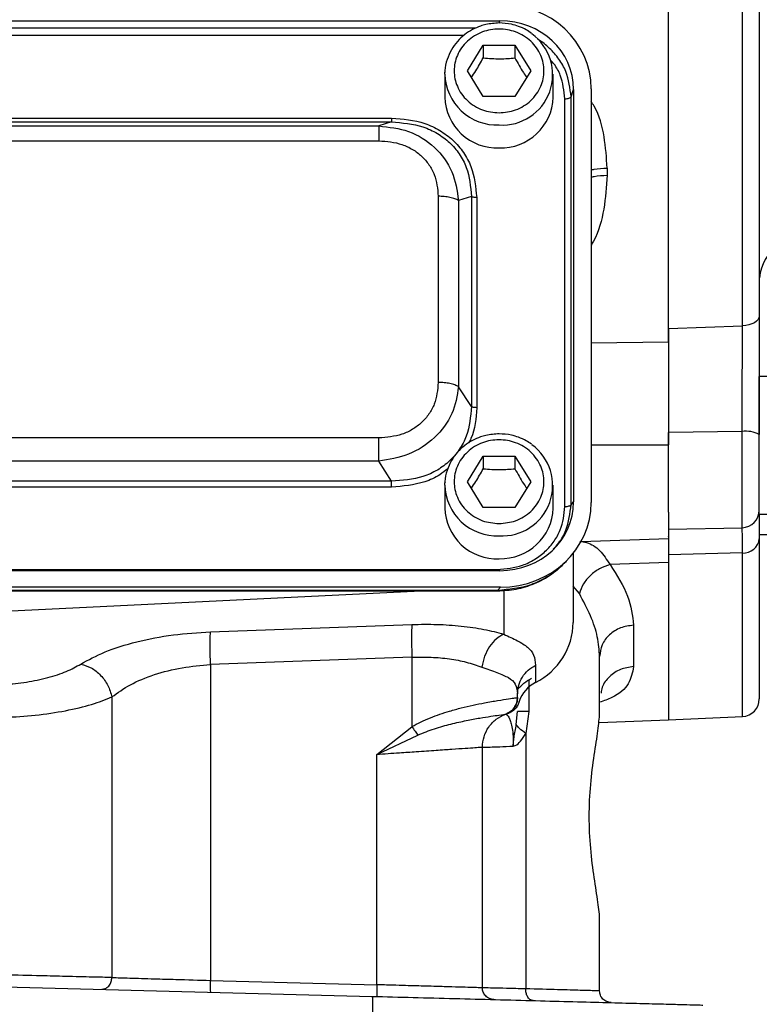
# Model space of a CAD drawing. Header units: inches. Extents: x 0.6 to 16.3, y 0.2 to 11.5.
# Tile 13 of 17: x 12.5 to 14.2, y 4 to 6.3. Entities that reach past the tile are written whole.
import ezdxf

# ---------------------------------------------------------------- set-up
doc = ezdxf.new("R2010")
doc.units = ezdxf.units.IN
doc.header["$MEASUREMENT"] = 0

msp = doc.modelspace()

# ---------------------------------------------------------------- linework, layer by layer
at = {"color": 7, "linetype": 'Continuous', "lineweight": 25}
for p, q in [((13.9575, 5.5303), (13.9575, 7.8135)), ((14.1259, 5.5673), (14.1259, 7.8307)), ((14.1642, 7.8074), (14.1642, 5.5895)), ((11.3205, 6.2604), (13.5745, 6.2604)), ((13.5005, 6.1463), (13.5365, 6.2045)), ((13.5365, 6.2045), (13.6085, 6.2045)), ((13.5365, 6.2045), (13.5365, 6.1758)), ((13.6085, 6.2045), (13.6445, 6.1463)), ((13.6085, 6.2045), (13.6085, 6.1758)), ((13.4492, 6.1386), (13.4493, 6.1436)), ((13.4492, 6.1386), (13.4492, 6.0865)), ((13.5365, 6.088), (13.5005, 6.1463)), ((13.6445, 6.1463), (13.6085, 6.088)), ((13.6958, 6.0865), (13.6958, 6.1386)), ((13.6085, 6.088), (13.5365, 6.088)), ((13.7362, 6.0872), (13.7419, 6.1041)), ((13.7362, 5.1606), (13.7362, 6.0872)), ((13.7419, 6.1041), (13.7419, 5.1669)), ((13.7818, 6.1053), (13.7818, 5.1658)), ((13.7224, 5.1564), (13.7224, 6.083)), ((11.5668, 6.039), (13.3282, 6.039)), ((11.5668, 6.0302), (13.3282, 6.0302)), ((11.5959, 6.0211), (13.2991, 6.0211)), ((13.3282, 6.0302), (13.2991, 6.0211)), ((11.5959, 5.9875), (13.2991, 5.9875)), ((13.8184, 5.9253), (13.8184, 5.909)), ((13.4342, 5.8614), (13.4342, 5.4383)), ((13.5095, 5.8609), (13.4804, 5.8518)), ((13.4804, 5.8518), (13.4804, 5.4287)), ((13.5095, 5.8609), (13.5095, 5.3836)), ((13.5216, 5.8584), (13.5216, 5.381)), ((13.9575, 5.5607), (14.1259, 5.5673)), ((14.3508, 5.452), (14.1642, 5.452)), ((14.1642, 5.1393), (14.1642, 5.452)), ((13.5095, 5.3836), (13.4804, 5.4287)), ((14.1249, 5.3268), (13.9575, 5.3246)), ((13.2991, 5.3122), (11.5959, 5.3122)), ((13.9575, 5.1434), (13.9575, 5.3246)), ((13.2991, 5.2595), (11.5959, 5.2595)), ((13.3282, 5.2143), (13.2991, 5.2595)), ((13.5005, 5.2127), (13.5365, 5.2709)), ((13.5365, 5.2709), (13.6085, 5.2709)), ((13.5365, 5.2709), (13.5365, 5.2422)), ((13.6085, 5.2709), (13.6445, 5.2127)), ((13.6085, 5.2709), (13.6085, 5.2422)), ((13.3282, 5.2143), (11.5668, 5.2143)), ((13.3282, 5.2005), (11.5668, 5.2005)), ((13.4492, 5.205), (13.4493, 5.21)), ((13.4492, 5.205), (13.4492, 5.1529)), ((13.5365, 5.1545), (13.5005, 5.2127)), ((13.6445, 5.2127), (13.6085, 5.1545)), ((13.6958, 5.1529), (13.6958, 5.205)), ((13.6085, 5.1545), (13.5365, 5.1545)), ((13.7362, 5.1606), (13.7419, 5.1669)), ((13.9575, 5.1434), (13.9575, 5.0841)), ((14.1642, 5.1393), (14.3508, 5.1393)), ((13.9575, 5.1053), (14.1249, 5.1083)), ((13.7591, 5.0772), (13.9575, 5.0841)), ((14.1642, 5.0931), (14.3508, 5.0931)), ((14.1642, 5.0833), (14.1642, 4.7192)), ((13.7254, 5.0323), (13.733, 5.0406)), ((13.7412, 5.0502), (13.7412, 4.8928)), ((14.1259, 5.0508), (13.9575, 5.0466)), ((13.9575, 5.0466), (13.9575, 5.0275)), ((11.3262, 5.013), (13.5688, 5.013)), ((13.9575, 5.029), (13.8248, 5.0243)), ((13.9575, 5.029), (13.9575, 4.6713)), ((13.5745, 5.0106), (11.3205, 5.0106)), ((13.5757, 4.9733), (11.3193, 4.9733)), ((13.5757, 4.9733), (13.5688, 4.9657)), ((13.5688, 4.9657), (11.3262, 4.9657)), ((11.3262, 4.9647), (13.5688, 4.9647)), ((12.4478, 4.9184), (13.395, 4.9647)), ((12.9166, 4.8719), (13.3744, 4.8884)), ((13.8784, 4.8866), (13.8784, 4.7926)), ((13.3744, 4.8138), (12.9166, 4.7973)), ((13.3744, 4.8138), (13.3744, 4.656)), ((13.8012, 4.6873), (13.8012, 4.8153)), ((12.9166, 4.7973), (12.9166, 4.0796)), ((13.6556, 4.796), (13.6556, 4.7568)), ((12.6922, 4.7237), (12.6922, 4.0861)), ((13.6145, 4.7223), (13.6145, 4.7307)), ((13.6145, 4.7223), (13.6145, 4.7223)), ((13.6145, 4.72), (13.6145, 4.7223)), ((13.5878, 4.6846), (13.5878, 4.6846)), ((13.5896, 4.6852), (13.5918, 4.6859)), ((13.5918, 4.6859), (13.5926, 4.6861)), ((13.5926, 4.6861), (13.5945, 4.6868)), ((13.5945, 4.6868), (13.5945, 4.6871)), ((13.6117, 4.6613), (13.6145, 4.6903)), ((13.6402, 4.6903), (13.6331, 4.6409)), ((13.9575, 4.6719), (14.1259, 4.6793)), ((13.2944, 4.5926), (13.3744, 4.656)), ((13.7997, 4.6658), (13.9575, 4.6713)), ((13.2944, 4.5926), (13.3876, 4.637)), ((13.6331, 4.6409), (13.6331, 4.0604)), ((13.5345, 4.0627), (13.5345, 4.6092)), ((13.2944, 4.0697), (13.2944, 4.5926)), ((13.8012, 4.0557), (13.8012, 4.2171)), ((12.9166, 4.0796), (13.2944, 4.0697)), ((12.4478, 4.0652), (13.2837, 4.0433))]:
    msp.add_line(p, q, dxfattribs=at)
at = {"color": 8, "linetype": 'Continuous', "lineweight": 25}
for p, q in [((13.5196, 6.2435), (11.3755, 6.2435)), ((13.5726, 6.2549), (13.5745, 6.2604)), ((13.4918, 6.2265), (11.4022, 6.2265)), ((13.7818, 5.5285), (13.9575, 5.5303)), ((14.1249, 5.1083), (14.1249, 5.3268)), ((13.7818, 5.2968), (13.9575, 5.2968)), ((14.1259, 4.6793), (14.1259, 5.0508)), ((13.755, 4.9586), (13.7412, 4.9751)), ((13.5688, 4.9654), (13.5688, 4.9657)), ((13.5832, 4.9662), (13.5832, 4.8663)), ((13.6402, 4.7623), (13.6402, 4.6903)), ((13.6179, 4.7132), (13.6176, 4.714))]:
    msp.add_line(p, q, dxfattribs=at)
at = {"color": 7, "linetype": 'Continuous', "lineweight": 25, "flags": 128}
msp.add_lwpolyline([(14.1642, 5.5895), (14.1634, 5.5853), (14.1613, 5.5812), (14.1578, 5.5775), (14.1531, 5.5741), (14.1473, 5.5714), (14.1407, 5.5693), (14.1335, 5.5679), (14.1259, 5.5673)], dxfattribs=at)
at = {"color": 7, "linetype": 'Continuous', "lineweight": 25}
for centre, radius, start, end in [((13.5798, 6.1377), 0.1145, 266.3281, 54.1545), ((13.5674, 6.0896), 0.1183, 181.4731, 272.4617), ((13.5763, 6.0909), 0.1196, 268.1802, 357.885), ((14.2781, 5.6623), 0.1147, 86.3966, 173.1772), ((14.1343, 5.2631), 0.0644, 62.345, 98.4187), ((13.5798, 5.2041), 0.1145, 266.3281, 54.1545), ((13.5674, 5.156), 0.1183, 181.4731, 272.4617), ((13.5763, 5.1574), 0.1196, 268.1802, 357.885), ((14.1242, 5.1483), 0.04, 271, 0), ((14.1279, 5.0872), 0.0365, 266.8775, 353.8409), ((13.5868, 4.895), 0.1543, 296.448, 359.1655), ((13.6899, 4.6891), 0.0759, 116.9064, 161.5208), ((14.1242, 4.7192), 0.04, 272.5, 0)]:
    msp.add_arc(centre, radius, start, end, dxfattribs=at)
at = {"color": 8, "linetype": 'Continuous', "lineweight": 25}
for centre in [(13.5674, 6.1417), (13.5674, 5.2081)]:
    msp.add_arc(centre, 0.1183, 181.4731, 272.4617, dxfattribs=at)
at = {"color": 7, "linetype": 'Continuous', "lineweight": 25}
for centre, major_axis, start_param, end_param in [((13.5693, 6.0993), (0.2087, 0.0437), 6.091166, 7.631805), ((13.5693, 6.0993), (0.1694, 0.0355), 6.091166, 7.631805), ((13.5693, 5.1717), (0.1694, -0.0355), 4.934566, 6.475204), ((13.5693, 5.1717), (0.2087, -0.0437), 4.934566, 6.475204)]:
    msp.add_ellipse(centre, major_axis=major_axis, ratio=0.927683, start_param=start_param, end_param=end_param, dxfattribs=at)
for points, knots in [([(13.5725, 6.2552), (13.5623, 6.2545), (13.548, 6.2536), (13.5278, 6.2476), (13.5114, 6.2405), (13.4935, 6.2289), (13.4771, 6.2136), (13.4632, 6.1944), (13.4537, 6.1719), (13.449, 6.1543), (13.4496, 6.1447), (13.4496, 6.1436)], [0, 0, 0, 0, 0.163173, 0.228651, 0.337444, 0.450982, 0.573587, 0.703052, 0.83911, 0.98216, 1, 1, 1, 1]), ([(13.6459, 6.2316), (13.6421, 6.2344), (13.6332, 6.2409), (13.6176, 6.2474), (13.5971, 6.2537), (13.5819, 6.2546), (13.5725, 6.2552)], [0, 0, 0, 0, 0.184065, 0.424462, 0.642471, 1, 1, 1, 1]), ([(13.5725, 6.051), (13.5597, 6.0523), (13.5399, 6.0543), (13.5162, 6.0661), (13.4999, 6.0784), (13.4866, 6.0937), (13.4743, 6.1159), (13.468, 6.1463), (13.4743, 6.1767), (13.4866, 6.1988), (13.4999, 6.2141), (13.5162, 6.2264), (13.5399, 6.2379), (13.5725, 6.2438), (13.6051, 6.2379), (13.6288, 6.2264), (13.6451, 6.2141), (13.6584, 6.1988), (13.6707, 6.1767), (13.677, 6.1463), (13.6707, 6.1159), (13.6584, 6.0937), (13.6451, 6.0784), (13.6288, 6.0661), (13.6051, 6.0543), (13.5853, 6.0523), (13.5725, 6.051)], [0, 0, 0, 0, 0.059864, 0.09209, 0.125, 0.15791, 0.190136, 0.25, 0.309864, 0.34209, 0.375, 0.40791, 0.440136, 0.5, 0.559864, 0.59209, 0.625, 0.65791, 0.690136, 0.75, 0.809864, 0.84209, 0.875, 0.90791, 0.940136, 1, 1, 1, 1]), ([(13.5097, 6.1315), (13.513, 6.1364), (13.522, 6.1496), (13.5309, 6.1657), (13.5365, 6.1758)], [0, 0, 0, 0, 0.376375, 1, 1, 1, 1]), ([(13.5365, 6.1758), (13.5494, 6.1748), (13.5734, 6.1728), (13.5974, 6.1749), (13.6085, 6.1758)], [0, 0, 0, 0, 0.534747, 1, 1, 1, 1]), ([(13.6085, 6.1758), (13.6149, 6.1642), (13.6239, 6.1481), (13.6328, 6.135), (13.6353, 6.1314)], [0, 0, 0, 0, 0.718831, 1, 1, 1, 1]), ([(13.2991, 6.0211), (13.3222, 6.0186), (13.3689, 6.0136), (13.4288, 5.9757), (13.4701, 5.9191), (13.477, 5.8741), (13.4804, 5.8518)], [0, 0, 0, 0, 0.247517, 0.5, 0.752483, 1, 1, 1, 1]), ([(13.3282, 6.039), (13.3539, 6.0369), (13.3925, 6.0337), (13.4385, 6.0119), (13.4686, 5.9895), (13.4925, 5.9614), (13.5159, 5.9185), (13.5193, 5.8824), (13.5216, 5.8584)], [0, 0, 0, 0, 0.250072, 0.375279, 0.5, 0.624721, 0.749928, 1, 1, 1, 1]), ([(13.3282, 6.0302), (13.3525, 6.0283), (13.3891, 6.0254), (13.4327, 6.005), (13.4609, 5.9841), (13.4832, 5.9579), (13.5049, 5.9174), (13.5076, 5.8835), (13.5095, 5.8609)], [0, 0, 0, 0, 0.251011, 0.37739, 0.5, 0.622613, 0.748989, 1, 1, 1, 1]), ([(13.2991, 5.9875), (13.3171, 5.986), (13.3441, 5.9838), (13.3763, 5.9686), (13.3972, 5.953), (13.4139, 5.9334), (13.4302, 5.9034), (13.4326, 5.8782), (13.4342, 5.8614)], [0, 0, 0, 0, 0.250062, 0.37621, 0.5, 0.623853, 0.749938, 1, 1, 1, 1]), ([(14.1642, 5.5895), (14.1642, 5.5853), (14.1642, 5.5637), (14.1642, 5.5214), (14.1642, 5.459), (14.1642, 5.3907), (14.1642, 5.344), (14.1642, 5.3202)], [0, 0, 0, 0, 0.053134, 0.273559, 0.500395, 0.745734, 1, 1, 1, 1]), ([(13.9575, 5.5607), (13.9575, 5.5448), (13.9575, 5.5126), (13.9575, 5.4593), (13.9575, 5.4035), (13.9575, 5.3583), (13.9575, 5.332), (13.9575, 5.3246)], [0, 0, 0, 0, 0.224019, 0.454541, 0.678559, 0.909062, 1, 1, 1, 1]), ([(14.1249, 5.3268), (14.125, 5.3473), (14.1252, 5.389), (14.1255, 5.4495), (14.1257, 5.506), (14.1258, 5.5439), (14.1259, 5.5636), (14.1259, 5.5673)], [0, 0, 0, 0, 0.245355, 0.4996317, 0.7200477, 0.9468716, 1, 1, 1, 1]), ([(13.9575, 5.5303), (13.9575, 5.5129), (13.9575, 5.478), (13.9575, 5.4193), (13.9575, 5.3582), (13.9575, 5.3173), (13.9575, 5.2968)], [0, 0, 0, 0, 0.25, 0.5, 0.75, 1, 1, 1, 1]), ([(13.4342, 5.4383), (13.4326, 5.4215), (13.4302, 5.3963), (13.4139, 5.3663), (13.3972, 5.3467), (13.3762, 5.3311), (13.3441, 5.3159), (13.3171, 5.3137), (13.2991, 5.3122)], [0, 0, 0, 0, 0.250062, 0.37621, 0.5, 0.623853, 0.749938, 1, 1, 1, 1]), ([(13.4804, 5.4287), (13.477, 5.4078), (13.4701, 5.3657), (13.4288, 5.3104), (13.3689, 5.2712), (13.3222, 5.2634), (13.2991, 5.2595)], [0, 0, 0, 0, 0.247517, 0.5, 0.752483, 1, 1, 1, 1]), ([(13.5095, 5.3836), (13.5076, 5.3606), (13.5049, 5.3262), (13.4832, 5.2854), (13.4609, 5.259), (13.4327, 5.2382), (13.3891, 5.2181), (13.3525, 5.2158), (13.3282, 5.2143)], [0, 0, 0, 0, 0.251011, 0.37739, 0.5, 0.622613, 0.748989, 1, 1, 1, 1]), ([(13.5725, 5.3216), (13.5623, 5.3209), (13.548, 5.32), (13.5278, 5.314), (13.5114, 5.3069), (13.4935, 5.2953), (13.4771, 5.28), (13.4632, 5.2609), (13.4537, 5.2383), (13.449, 5.2207), (13.4496, 5.2111), (13.4496, 5.2101)], [0, 0, 0, 0, 0.163173, 0.228651, 0.337444, 0.450982, 0.573587, 0.703052, 0.83911, 0.98216, 1, 1, 1, 1]), ([(13.5725, 5.1175), (13.5597, 5.1187), (13.5399, 5.1207), (13.5162, 5.1326), (13.4999, 5.1448), (13.4866, 5.1601), (13.4743, 5.1823), (13.468, 5.2127), (13.4743, 5.2431), (13.4866, 5.2653), (13.4999, 5.2805), (13.5162, 5.2929), (13.5399, 5.3044), (13.5725, 5.3102), (13.6051, 5.3044), (13.6288, 5.2929), (13.6451, 5.2805), (13.6584, 5.2653), (13.6707, 5.2431), (13.677, 5.2127), (13.6707, 5.1823), (13.6584, 5.1601), (13.6451, 5.1448), (13.6288, 5.1326), (13.6051, 5.1207), (13.5853, 5.1187), (13.5725, 5.1175)], [0, 0, 0, 0, 0.059864, 0.09209, 0.125, 0.15791, 0.190136, 0.25, 0.309864, 0.34209, 0.375, 0.40791, 0.440136, 0.5, 0.559864, 0.59209, 0.625, 0.65791, 0.690136, 0.75, 0.809864, 0.84209, 0.875, 0.90791, 0.940136, 1, 1, 1, 1]), ([(13.6459, 5.298), (13.6421, 5.3008), (13.6332, 5.3073), (13.6176, 5.3138), (13.5971, 5.3201), (13.5819, 5.321), (13.5725, 5.3216)], [0, 0, 0, 0, 0.184065, 0.424462, 0.642471, 1, 1, 1, 1]), ([(13.5097, 5.1979), (13.513, 5.2028), (13.522, 5.2161), (13.5309, 5.2322), (13.5365, 5.2422)], [0, 0, 0, 0, 0.376375, 1, 1, 1, 1]), ([(13.5365, 5.2422), (13.5494, 5.2412), (13.5734, 5.2392), (13.5974, 5.2413), (13.6085, 5.2422)], [0, 0, 0, 0, 0.534747, 1, 1, 1, 1]), ([(13.6085, 5.2422), (13.6149, 5.2306), (13.6239, 5.2145), (13.6328, 5.2015), (13.6353, 5.1978)], [0, 0, 0, 0, 0.718831, 1, 1, 1, 1]), ([(13.5688, 5.013), (13.5882, 5.0149), (13.6181, 5.0178), (13.6539, 5.0356), (13.6785, 5.054), (13.6982, 5.0769), (13.7173, 5.1104), (13.7204, 5.1383), (13.7224, 5.1564)], [0, 0, 0, 0, 0.240853, 0.369278, 0.5, 0.630722, 0.759147, 1, 1, 1, 1]), ([(14.1642, 5.1393), (14.1642, 5.1334), (14.1642, 5.1206), (14.1642, 5.0964), (14.1642, 5.0833)], [0, 0, 0, 0, 0.459355, 1, 1, 1, 1]), ([(13.9575, 5.0877), (13.9575, 5.0879), (13.9575, 5.0891), (13.9575, 5.0802), (13.9575, 5.0615), (13.9575, 5.0399), (13.9575, 5.029)], [0, 0, 0, 0, 0.0550248, 0.3700167, 0.6850077, 1, 1, 1, 1]), ([(13.9575, 5.0841), (13.9575, 5.0764), (13.9575, 5.0657), (13.9575, 5.0509), (13.9575, 5.0466)], [0, 0, 0, 0, 0.713429, 1, 1, 1, 1]), ([(13.5688, 4.9648), (13.5829, 4.9656), (13.6118, 4.9671), (13.6539, 4.9804), (13.6935, 5.0015), (13.7148, 5.0221), (13.7256, 5.0325)], [0, 0, 0, 0, 0.240515, 0.489269, 0.743239, 1, 1, 1, 1]), ([(13.7213, 5.0291), (13.719, 5.0264), (13.7082, 5.0134), (13.6824, 4.9957), (13.635, 4.9715), (13.5948, 4.968), (13.5688, 4.9657)], [0, 0, 0, 0, 0.064824, 0.305782, 0.550333, 1, 1, 1, 1]), ([(13.8248, 5.0243), (13.8167, 5.0217), (13.8007, 5.0163), (13.7795, 5.0005), (13.7629, 4.9808), (13.7576, 4.966), (13.755, 4.9586)], [0, 0, 0, 0, 0.249997, 0.499993, 0.749996, 1, 1, 1, 1]), ([(13.8248, 5.0243), (13.8402, 5.0002), (13.8709, 4.952), (13.8759, 4.9083), (13.8784, 4.8866)], [0, 0, 0, 0, 0.5007518, 1, 1, 1, 1]), ([(13.8012, 4.8153), (13.8001, 4.8301), (13.7979, 4.8599), (13.7821, 4.9083), (13.7641, 4.9418), (13.755, 4.9586)], [0, 0, 0, 0, 0.329707, 0.661662, 1, 1, 1, 1]), ([(13.3744, 4.8884), (13.3935, 4.8887), (13.4319, 4.8893), (13.4873, 4.8853), (13.5392, 4.8779), (13.5686, 4.8702), (13.5832, 4.8663)], [0, 0, 0, 0, 0.246357, 0.496982, 0.74919, 1, 1, 1, 1]), ([(12.6214, 4.7983), (12.6387, 4.8078), (12.6736, 4.8271), (12.747, 4.8499), (12.8298, 4.8663), (12.8881, 4.87), (12.9166, 4.8719)], [0, 0, 0, 0, 0.251919, 0.508037, 0.759698, 1, 1, 1, 1]), ([(13.5832, 4.8663), (13.5774, 4.8631), (13.5657, 4.8567), (13.5506, 4.8387), (13.5387, 4.8165), (13.535, 4.7999), (13.5331, 4.7917)], [0, 0, 0, 0, 0.250006, 0.499998, 0.750005, 1, 1, 1, 1]), ([(13.5832, 4.8663), (13.5941, 4.8612), (13.6166, 4.8509), (13.6388, 4.8369), (13.6531, 4.8196), (13.6547, 4.8039), (13.6556, 4.796)], [0, 0, 0, 0, 0.231639, 0.476918, 0.734744, 1, 1, 1, 1]), ([(13.3744, 4.8138), (13.389, 4.8141), (13.4182, 4.8147), (13.4601, 4.8107), (13.4995, 4.8034), (13.5218, 4.7956), (13.5331, 4.7917)], [0, 0, 0, 0, 0.2463996, 0.4948313, 0.7420557, 1, 1, 1, 1]), ([(12.4478, 4.7519), (12.4648, 4.7535), (12.4993, 4.7566), (12.5476, 4.7671), (12.5904, 4.781), (12.6111, 4.7926), (12.6214, 4.7983)], [0, 0, 0, 0, 0.240965, 0.492289, 0.747829, 1, 1, 1, 1]), ([(12.6214, 4.7983), (12.6295, 4.796), (12.6457, 4.7914), (12.6675, 4.7737), (12.6846, 4.7504), (12.6897, 4.7326), (12.6922, 4.7237)], [0, 0, 0, 0, 0.249994, 0.499976, 0.749984, 1, 1, 1, 1]), ([(12.6922, 4.7237), (12.7054, 4.7332), (12.7317, 4.7524), (12.7873, 4.7752), (12.8503, 4.7916), (12.8949, 4.7954), (12.9166, 4.7973)], [0, 0, 0, 0, 0.25601, 0.513417, 0.763374, 1, 1, 1, 1]), ([(13.5331, 4.7917), (13.5453, 4.7873), (13.5695, 4.7785), (13.5953, 4.7681), (13.6117, 4.7538), (13.6136, 4.7385), (13.6145, 4.7307)], [0, 0, 0, 0, 0.247971, 0.49533, 0.745303, 1, 1, 1, 1]), ([(12.4478, 4.6771), (12.4715, 4.6786), (12.5199, 4.6815), (12.5881, 4.6919), (12.6485, 4.706), (12.6778, 4.7179), (12.6922, 4.7237)], [0, 0, 0, 0, 0.242859, 0.495762, 0.750597, 1, 1, 1, 1]), ([(13.3744, 4.656), (13.381, 4.6597), (13.3947, 4.6674), (13.4161, 4.6766), (13.4383, 4.6848), (13.4619, 4.6922), (13.4875, 4.6992), (13.5143, 4.7054), (13.5428, 4.7111), (13.5713, 4.716), (13.5948, 4.7195), (13.6107, 4.7217), (13.6132, 4.7221), (13.6145, 4.7223)], [0, 0, 0, 0, 0.05804, 0.121656, 0.181764, 0.245538, 0.323978, 0.407603, 0.496572, 0.617574, 0.748497, 0.871284, 1, 1, 1, 1]), ([(13.5878, 4.6846), (13.592, 4.6865), (13.6003, 4.6905), (13.6087, 4.7005), (13.6136, 4.7114), (13.6142, 4.7187), (13.6145, 4.7223)], [0, 0, 0, 0, 0.2797701, 0.5595366, 0.779763, 1, 1, 1, 1]), ([(13.6179, 4.7132), (13.6171, 4.7104), (13.6154, 4.7048), (13.6104, 4.6973), (13.6035, 4.6908), (13.5975, 4.6881), (13.5945, 4.6868)], [0, 0, 0, 0, 0.25192, 0.503164, 0.752496, 1, 1, 1, 1]), ([(13.6118, 4.7077), (13.6119, 4.7079), (13.6128, 4.7097), (13.6137, 4.7131), (13.614, 4.7159), (13.6141, 4.7172)], [0, 0, 0, 0, 0.055567, 0.568, 1, 1, 1, 1]), ([(13.3876, 4.637), (13.4003, 4.6421), (13.4259, 4.6524), (13.4638, 4.6625), (13.4988, 4.6703), (13.5295, 4.676), (13.5544, 4.6799), (13.5799, 4.6835), (13.5847, 4.6841), (13.5878, 4.6846)], [0, 0, 0, 0, 0.122531, 0.247811, 0.374044, 0.50014, 0.625909, 0.751347, 1, 1, 1, 1]), ([(13.5878, 4.6846), (13.5883, 4.6843), (13.5893, 4.6838), (13.5949, 4.678), (13.5995, 4.6663), (13.6024, 4.6534), (13.6042, 4.6377), (13.6049, 4.6232), (13.6049, 4.6156), (13.6049, 4.6118)], [0, 0, 0, 0, 0.283842, 0.551774, 0.675697, 0.791595, 0.898594, 0.949597, 1, 1, 1, 1]), ([(13.8012, 4.2171), (13.8012, 4.2171), (13.8012, 4.2276), (13.7981, 4.2549), (13.7887, 4.3111), (13.78, 4.3785), (13.7764, 4.4522), (13.78, 4.526), (13.7886, 4.5931), (13.7985, 4.6503), (13.8003, 4.675), (13.8012, 4.6873)], [0, 0, 0, 0, 0.000001, 0.126038, 0.251233, 0.375846, 0.499996, 0.624157, 0.748767, 0.873963, 1, 1, 1, 1]), ([(13.6049, 4.6118), (13.6049, 4.6118), (13.6049, 4.6118), (13.6049, 4.6118), (13.6049, 4.6118), (13.6049, 4.6118), (13.6049, 4.6118), (13.6049, 4.6118), (13.6049, 4.6118), (13.6049, 4.6118), (13.6049, 4.6118), (13.6049, 4.6119), (13.6049, 4.6121), (13.6049, 4.6128), (13.6049, 4.6136), (13.6049, 4.6143), (13.6049, 4.6145), (13.6049, 4.6149), (13.6049, 4.6156), (13.605, 4.6168), (13.605, 4.6185), (13.6052, 4.6209), (13.6055, 4.6244), (13.6061, 4.6294), (13.6072, 4.6367), (13.6093, 4.6477), (13.6108, 4.6561), (13.6117, 4.6613)], [0, 0, 0, 0, 0.000387, 0.000578, 0.000598, 0.000604, 0.00061, 0.000616, 0.000623, 0.000645, 0.000834, 0.001712, 0.0032, 0.013797, 0.042063, 0.050351, 0.053046, 0.057814, 0.07301, 0.095051, 0.126704, 0.171959, 0.236771, 0.330288, 0.467535, 0.67471, 1, 1, 1, 1]), ([(13.6331, 4.6409), (13.6279, 4.6445), (13.6176, 4.6519), (13.6137, 4.6582), (13.6117, 4.6613)], [0, 0, 0, 0, 0.499995, 1, 1, 1, 1]), ([(13.6049, 4.6118), (13.6064, 4.6123), (13.6122, 4.6139), (13.6226, 4.6232), (13.6294, 4.6346), (13.6331, 4.6409)], [0, 0, 0, 0, 0.139884, 0.52827, 1, 1, 1, 1]), ([(13.5345, 4.6092), (13.5337, 4.6091), (13.532, 4.609), (13.5185, 4.608), (13.4967, 4.6065), (13.4716, 4.6048), (13.4482, 4.6032), (13.4291, 4.6019), (13.4076, 4.6004), (13.3801, 4.5985), (13.3425, 4.5959), (13.3117, 4.5938), (13.2944, 4.5926)], [0, 0, 0, 0, 0.1200646, 0.2433214, 0.3697878, 0.49948, 0.5598386, 0.6232342, 0.6896676, 0.7591393, 0.8642527, 1, 1, 1, 1]), ([(13.5345, 4.6092), (13.5353, 4.6092), (13.537, 4.6093), (13.5508, 4.6098), (13.5724, 4.6106), (13.594, 4.6114), (13.6049, 4.6118)], [0, 0, 0, 0, 0.241763, 0.489012, 0.741755, 1, 1, 1, 1]), ([(12.6922, 4.0861), (12.6782, 4.0864), (12.6488, 4.0871), (12.592, 4.0884), (12.5241, 4.0901), (12.4759, 4.0912), (12.4478, 4.0919)], [0, 0, 0, 0, 0.238746, 0.50002, 0.709221, 1, 1, 1, 1]), ([(12.6693, 4.0594), (12.6726, 4.0598), (12.6793, 4.0607), (12.6868, 4.0678), (12.6913, 4.0767), (12.6919, 4.0829), (12.6922, 4.0861)], [0, 0, 0, 0, 0.279616, 0.55921, 0.779619, 1, 1, 1, 1]), ([(12.6922, 4.0861), (12.705, 4.0857), (12.7318, 4.0849), (12.7835, 4.0834), (12.846, 4.0816), (12.89, 4.0803), (12.9166, 4.0796)], [0, 0, 0, 0, 0.23784, 0.500044, 0.698604, 1, 1, 1, 1]), ([(13.5345, 4.0627), (13.5337, 4.0627), (13.532, 4.0628), (13.5185, 4.0632), (13.4967, 4.0638), (13.4666, 4.0647), (13.4289, 4.0658), (13.3924, 4.0668), (13.3586, 4.0678), (13.3287, 4.0687), (13.3064, 4.0693), (13.2944, 4.0697)], [0, 0, 0, 0, 0.120191, 0.243561, 0.370113, 0.499848, 0.623463, 0.75913, 0.825792, 0.906085, 1, 1, 1, 1]), ([(13.6331, 4.0604), (13.6178, 4.0607), (13.5877, 4.0614), (13.5572, 4.0622), (13.538, 4.0626), (13.5356, 4.0627), (13.5345, 4.0627)], [0, 0, 0, 0, 0.261981, 0.515974, 0.761979, 1, 1, 1, 1]), ([(13.6501, 4.0337), (13.6475, 4.0343), (13.6424, 4.0354), (13.6368, 4.0425), (13.6336, 4.0512), (13.6333, 4.0573), (13.6331, 4.0604)], [0, 0, 0, 0, 0.27962, 0.559248, 0.779602, 1, 1, 1, 1]), ([(13.8012, 4.0557), (13.7991, 4.0558), (13.7948, 4.0559), (13.7606, 4.0569), (13.7084, 4.0583), (13.6586, 4.0597), (13.6331, 4.0604)], [0, 0, 0, 0, 0.2481, 0.499972, 0.743513, 1, 1, 1, 1]), ([(13.2837, 4.0433), (13.315, 4.0425), (13.3783, 4.0408), (13.4725, 4.0384), (13.5661, 4.0359), (13.6568, 4.0335), (13.7422, 4.0313), (13.8194, 4.0293), (13.8865, 4.0275), (13.942, 4.0261), (13.9848, 4.0249), (14.0144, 4.0242), (14.0323, 4.0237), (14.0345, 4.0236), (14.0355, 4.0236)], [0, 0, 0, 0, 0.0780321, 0.1583142, 0.2407101, 0.326281, 0.4127917, 0.5000535, 0.5873012, 0.6738003, 0.7593637, 0.8417273, 0.9219894, 1, 1, 1, 1])]:
    msp.add_open_spline(points, degree=3, knots=knots, dxfattribs=at)
at = {"color": 8, "linetype": 'Continuous', "lineweight": 25}
for points, knots in [([(13.7362, 6.0872), (13.7339, 6.1068), (13.7304, 6.1372), (13.7096, 6.1736), (13.6879, 6.1978), (13.6708, 6.2127), (13.6604, 6.2177), (13.6601, 6.2179)], [0, 0, 0, 0, 0.380262, 0.586677, 0.789909, 0.993148, 1, 1, 1, 1]), ([(13.7224, 6.083), (13.7202, 6.1011), (13.7169, 6.1288), (13.702, 6.1573), (13.6929, 6.1673), (13.6905, 6.1699)], [0, 0, 0, 0, 0.579997, 0.889257, 1, 1, 1, 1]), ([(13.8184, 5.9253), (13.8167, 5.949), (13.8135, 5.9966), (13.7999, 6.049), (13.7841, 6.0734), (13.7818, 6.0769)], [0, 0, 0, 0, 0.460326, 0.921518, 1, 1, 1, 1]), ([(13.7818, 5.921), (13.784, 5.9216), (13.7944, 5.9245), (13.8078, 5.925), (13.8184, 5.9253)], [0, 0, 0, 0, 0.213793, 1, 1, 1, 1]), ([(13.8184, 5.909), (13.8165, 5.8833), (13.8128, 5.832), (13.7986, 5.7782), (13.7836, 5.7531), (13.7818, 5.7501)], [0, 0, 0, 0, 0.4667548, 0.9358392, 1, 1, 1, 1]), ([(13.7818, 5.9045), (13.784, 5.9052), (13.7944, 5.9082), (13.8078, 5.9086), (13.8184, 5.909)], [0, 0, 0, 0, 0.213793, 1, 1, 1, 1]), ([(13.5216, 5.381), (13.5202, 5.3567), (13.5187, 5.3286), (13.5051, 5.3042), (13.5033, 5.301)], [0, 0, 0, 0, 0.868082, 1, 1, 1, 1]), ([(13.456, 5.2423), (13.4501, 5.2375), (13.4345, 5.225), (13.3922, 5.2061), (13.3538, 5.2027), (13.3282, 5.2005)], [0, 0, 0, 0, 0.169061, 0.446294, 1, 1, 1, 1]), ([(13.6957, 5.0593), (13.7002, 5.0641), (13.7121, 5.0769), (13.7302, 5.1103), (13.7338, 5.1408), (13.7362, 5.1606)], [0, 0, 0, 0, 0.172998, 0.463963, 1, 1, 1, 1]), ([(14.1259, 5.0508), (14.1259, 5.0619), (14.1257, 5.0844), (14.1255, 5.1046), (14.1253, 5.1097), (14.1252, 5.112)], [0, 0, 0, 0, 0.340938, 0.694345, 1, 1, 1, 1]), ([(13.7558, 5.0771), (13.7612, 5.0764), (13.7787, 5.0742), (13.8026, 5.0585), (13.8173, 5.0358), (13.8248, 5.0243)], [0, 0, 0, 0, 0.178996, 0.584143, 1, 1, 1, 1]), ([(13.8784, 4.7926), (13.8758, 4.7792), (13.8705, 4.7524), (13.8419, 4.726), (13.8108, 4.7149), (13.8012, 4.7115)], [0, 0, 0, 0, 0.408352, 0.817157, 1, 1, 1, 1]), ([(13.8784, 4.7926), (13.8681, 4.7912), (13.8477, 4.7883), (13.8226, 4.7708), (13.807, 4.7509), (13.8049, 4.7369), (13.8043, 4.7325)], [0, 0, 0, 0, 0.288208, 0.576416, 0.864624, 1, 1, 1, 1])]:
    msp.add_open_spline(points, degree=3, knots=knots, dxfattribs=at)
at = {"color": 7, "linetype": 'Continuous', "lineweight": 25}
for points in [[(13.7224, 6.083), (13.724, 6.0831), (13.7273, 6.0832), (13.7315, 6.0841), (13.7348, 6.0855), (13.7357, 6.0866), (13.7362, 6.0872)], [(13.2991, 6.0211), (13.2991, 6.02), (13.2991, 6.0179), (13.2991, 6.0103), (13.2991, 6.0002), (13.2991, 5.9917), (13.2991, 5.9875)], [(13.3282, 6.039), (13.3282, 6.0379), (13.3282, 6.0357), (13.3282, 6.033), (13.3282, 6.031), (13.3282, 6.0305), (13.3282, 6.0302)], [(13.4804, 5.8518), (13.4778, 5.8532), (13.4725, 5.856), (13.4611, 5.859), (13.4482, 5.861), (13.4389, 5.8613), (13.4342, 5.8614)], [(13.5216, 5.8584), (13.5204, 5.8585), (13.5179, 5.8585), (13.5145, 5.8591), (13.5115, 5.8598), (13.5101, 5.8606), (13.5095, 5.8609)], [(13.4804, 5.4287), (13.4778, 5.4301), (13.4725, 5.4329), (13.4611, 5.4359), (13.4482, 5.4379), (13.4389, 5.4382), (13.4342, 5.4383)], [(13.5216, 5.381), (13.5204, 5.3811), (13.5179, 5.3811), (13.5145, 5.3817), (13.5115, 5.3825), (13.5101, 5.3832), (13.5095, 5.3836)], [(13.2991, 5.2595), (13.2991, 5.2633), (13.2991, 5.271), (13.2991, 5.2846), (13.2991, 5.2987), (13.2991, 5.3077), (13.2991, 5.3122)], [(13.3282, 5.2005), (13.3282, 5.2017), (13.3282, 5.204), (13.3282, 5.2077), (13.3282, 5.2113), (13.3282, 5.2133), (13.3282, 5.2143)], [(13.7224, 5.1564), (13.724, 5.1565), (13.7273, 5.1566), (13.7315, 5.1576), (13.7348, 5.1589), (13.7357, 5.16), (13.7362, 5.1606)], [(13.3744, 4.8884), (13.3742, 4.8848), (13.3737, 4.8777), (13.3735, 4.8596), (13.3737, 4.8378), (13.3742, 4.8218), (13.3744, 4.8138)], [(13.8784, 4.8866), (13.8682, 4.8852), (13.8478, 4.8825), (13.8223, 4.8659), (13.8046, 4.8427), (13.8023, 4.8244), (13.8012, 4.8153)], [(12.9166, 4.7973), (12.9163, 4.8053), (12.9158, 4.8213), (12.9156, 4.8431), (12.9158, 4.8612), (12.9163, 4.8683), (12.9166, 4.8719)], [(13.6145, 4.7307), (13.615, 4.7373), (13.6161, 4.7506), (13.6248, 4.769), (13.6378, 4.785), (13.6497, 4.7923), (13.6556, 4.796)], [(13.6152, 4.7413), (13.6196, 4.7461), (13.6285, 4.7558), (13.6401, 4.7626), (13.6459, 4.766)], [(13.6145, 4.7223), (13.6141, 4.7182), (13.6134, 4.71), (13.6076, 4.6989), (13.5991, 4.6897), (13.5916, 4.6863), (13.5878, 4.6846)], [(13.5345, 4.6092), (13.5352, 4.6174), (13.5367, 4.6338), (13.5483, 4.656), (13.5653, 4.6743), (13.5803, 4.6811), (13.5878, 4.6846)], [(13.6402, 4.6903), (13.6364, 4.6903), (13.6288, 4.6903), (13.6208, 4.6903), (13.6155, 4.6903), (13.6148, 4.6903), (13.6145, 4.6903)], [(13.3744, 4.656), (13.3768, 4.6526), (13.3817, 4.6458), (13.3856, 4.6399), (13.3876, 4.637)], [(12.9173, 4.0529), (12.9171, 4.0533), (12.9167, 4.0541), (12.9164, 4.0603), (12.9163, 4.0691), (12.9165, 4.0761), (12.9166, 4.0796)], [(13.2944, 4.0697), (13.2944, 4.0662), (13.2942, 4.0592), (13.2943, 4.0504), (13.2946, 4.0442), (13.295, 4.0434), (13.2951, 4.043)], [(13.5605, 4.0361), (13.557, 4.0365), (13.5502, 4.0375), (13.5416, 4.0437), (13.5357, 4.0524), (13.5349, 4.0593), (13.5345, 4.0627)], [(13.8271, 4.0291), (13.8237, 4.0296), (13.8169, 4.0305), (13.8083, 4.0367), (13.8023, 4.0454), (13.8016, 4.0523), (13.8012, 4.0557)], [(13.2837, 4.0433), (13.284, 4.0427), (13.2845, 4.0415), (13.285, 4.0322), (13.2851, 4.019), (13.2849, 4.0086), (13.2848, 4.0033)]]:
    msp.add_open_spline(points, degree=3, dxfattribs=at)

doc.saveas('drawing.dxf')
